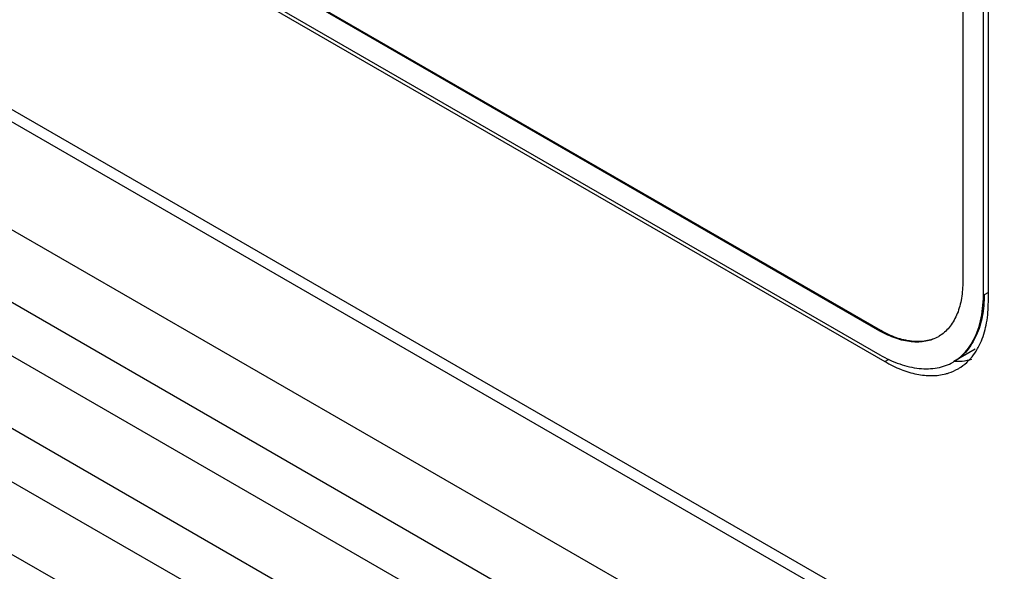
# Model space of a CAD drawing. Header units: inches. Extents: x 0 to 34, y 0 to 22.
# Tile 38 of 119: x 5.165 to 6.006, y 15.256 to 15.728. Entities that reach past the tile are written whole.
import ezdxf

# ---------------------------------------------------------------- set-up
doc = ezdxf.new("R2010")
doc.units = ezdxf.units.IN
doc.header["$LTSCALE"] = 1.87
doc.header["$MEASUREMENT"] = 0
doc.layers.get('0').update_dxf_attribs({"linetype": 'CONTINUOUS'})
doc.layers.add('02___PRT_ALL_AXES', color=7, linetype='CONTINUOUS')

msp = doc.modelspace()

# ---------------------------------------------------------------- linework, layer by layer
at = {"color": 7, "linetype": 'CONTINUOUS'}
for p, q in [((1.97329, 17.32493), (7.67367, 14.0336)), ((1.98904, 17.27016), (7.67367, 13.98792)), ((1.97329, 17.21716), (7.67367, 13.92583)), ((1.98904, 17.16238), (7.67367, 13.88015)), ((1.97329, 17.10938), (7.67367, 13.81805)), ((3.24787, 16.6511), (7.67367, 14.09569)), ((5.90076, 15.46184), (4.13298, 16.48253)), ((5.90005, 15.46143), (4.13227, 16.48212)), ((4.13228, 16.46172), (5.90005, 15.44104)), ((3.90339, 16.37549), (7.67367, 14.19857)), ((3.89417, 16.37016), (7.67367, 14.18792)), ((5.97076, 16.21667), (5.97076, 15.50225)), ((5.98843, 15.49206), (5.98843, 16.20647)), ((5.98914, 15.49247), (5.98843, 15.49206)), ((5.99268, 15.49452), (5.98914, 15.49247)), ((5.90076, 15.46184), (5.90005, 15.46143)), ((5.96255, 15.43484), (5.96325, 15.43525))]:
    msp.add_line(p, q, dxfattribs=at)
for centre, radius, start, end in [((5.93436, 15.48365), 0.03126, 300.00254, 301.48256), ((5.94323, 15.46831), 0.03864, 300.00223, 301.21074)]:
    msp.add_arc(centre, radius, start, end, dxfattribs=at)
for points, knots in [([(5.97076, 15.50225), (5.97076, 15.49737), (5.96996, 15.488), (5.9667, 15.47695), (5.9628, 15.46936), (5.95936, 15.46444), (5.95534, 15.46025), (5.95228, 15.45798), (5.95068, 15.457)], [0, 0, 0, 0, 0.284246, 0.54317, 0.663894, 0.77946, 0.890962, 1, 1, 1, 1]), ([(5.98914, 15.49248), (5.98914, 15.48626), (5.98812, 15.47434), (5.98393, 15.46029), (5.9789, 15.45068), (5.97446, 15.44449), (5.96928, 15.43925), (5.96532, 15.43645), (5.96326, 15.43525)], [0, 0, 0, 0, 0.28472, 0.543786, 0.6644, 0.779758, 0.891042, 1, 1, 1, 1]), ([(5.9789, 15.45182), (5.98217, 15.4575), (5.98572, 15.46719), (5.98805, 15.48091), (5.98843, 15.48828), (5.98843, 15.49206)], [0, 0, 0, 0, 0.4711, 0.728418, 1, 1, 1, 1]), ([(5.94999, 15.45658), (5.94834, 15.45563), (5.94482, 15.45401), (5.93912, 15.4525), (5.93307, 15.45188), (5.92441, 15.45222), (5.91301, 15.4549), (5.90435, 15.45895), (5.90005, 15.46143)], [0, 0, 0, 0, 0.109115, 0.2205, 0.335882, 0.456445, 0.715308, 1, 1, 1, 1]), ([(5.94999, 15.4566), (5.94834, 15.4557), (5.94484, 15.45419), (5.9392, 15.45281), (5.93323, 15.45228), (5.9247, 15.4527), (5.9135, 15.4554), (5.90499, 15.4594), (5.90076, 15.46184)], [0, 0, 0, 0, 0.109034, 0.220535, 0.3361, 0.456824, 0.71575, 1, 1, 1, 1]), ([(5.96901, 15.4395), (5.97095, 15.44121), (5.9746, 15.44508), (5.97756, 15.44948), (5.9789, 15.45182)], [0, 0, 0, 0, 0.489981, 1, 1, 1, 1]), ([(5.90005, 15.44104), (5.90544, 15.43792), (5.91627, 15.43285), (5.93053, 15.42946), (5.94137, 15.42901), (5.94896, 15.42976), (5.95608, 15.43163), (5.96049, 15.43365), (5.96255, 15.43484)], [0, 0, 0, 0, 0.284723, 0.543789, 0.664402, 0.779759, 0.891042, 1, 1, 1, 1]), ([(5.96325, 15.43526), (5.96376, 15.43557), (5.96577, 15.43685), (5.96767, 15.43832), (5.96901, 15.4395)], [0, 0, 0, 0, 0.248994, 1, 1, 1, 1])]:
    msp.add_open_spline(points, degree=3, knots=knots, dxfattribs=at)
at = {"layer": '02___PRT_ALL_AXES', "color": 7, "linetype": 'CONTINUOUS'}
for p, q in [((4.12945, 16.4601), (5.90429, 15.43533)), ((5.99268, 15.48636), (5.99268, 16.20893)), ((5.98155, 15.44582), (5.96326, 15.43526)), ((5.90429, 15.43533), (5.90803, 15.43749))]:
    msp.add_line(p, q, dxfattribs=at)
msp.add_arc((5.965, 15.49003), 0.0545, 268.23816, 272.42616, dxfattribs=at)
for points, knots in [([(5.98222, 15.44424), (5.98398, 15.44702), (5.98794, 15.4548), (5.99181, 15.46903), (5.99268, 15.4804), (5.99268, 15.48636)], [0, 0, 0, 0, 0.224923, 0.592756, 1, 1, 1, 1]), ([(5.9758, 15.43611), (5.97639, 15.43672), (5.97875, 15.43925), (5.98083, 15.44204), (5.98222, 15.44424)], [0, 0, 0, 0, 0.24532, 1, 1, 1, 1]), ([(5.90429, 15.43533), (5.90872, 15.43277), (5.91756, 15.42841), (5.93111, 15.42421), (5.94409, 15.42281), (5.9524, 15.42382), (5.95624, 15.42483)], [0, 0, 0, 0, 0.282983, 0.542888, 0.780276, 1, 1, 1, 1]), ([(5.96679, 15.42914), (5.96761, 15.42962), (5.97084, 15.43163), (5.97379, 15.43408), (5.9758, 15.43611)], [0, 0, 0, 0, 0.248429, 1, 1, 1, 1]), ([(5.96731, 15.43558), (5.96829, 15.43562), (5.97213, 15.4359), (5.97593, 15.43661), (5.97868, 15.43742)], [0, 0, 0, 0, 0.256045, 1, 1, 1, 1]), ([(5.95624, 15.42483), (5.95717, 15.42507), (5.96082, 15.42615), (5.96433, 15.42772), (5.96679, 15.42914)], [0, 0, 0, 0, 0.252868, 1, 1, 1, 1])]:
    msp.add_open_spline(points, degree=3, knots=knots, dxfattribs=at)

doc.saveas('drawing.dxf')
